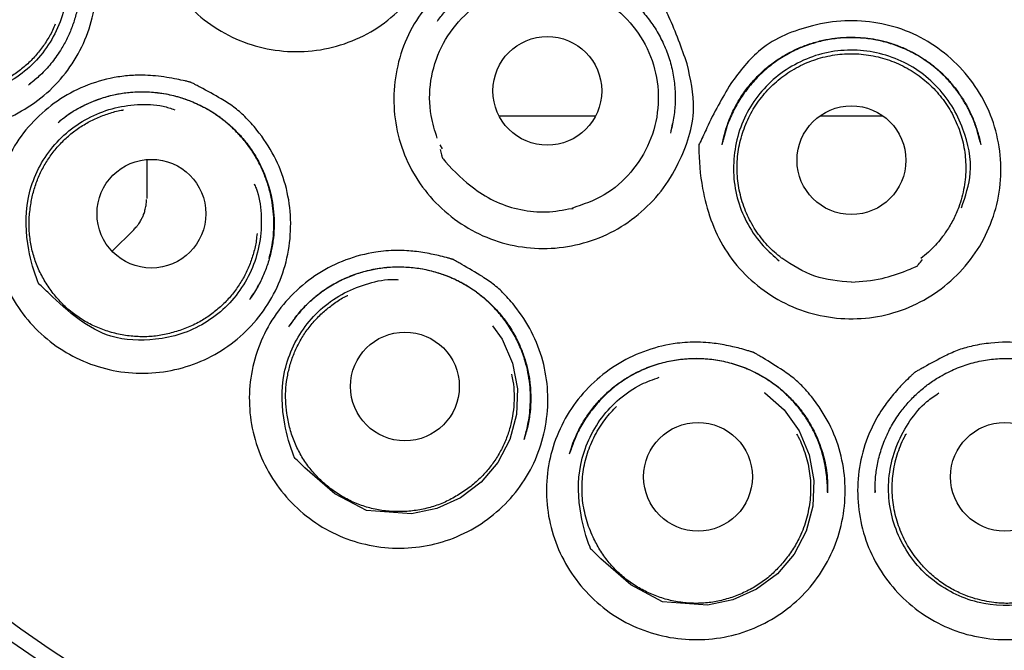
# Model space of a CAD drawing. Header units: millimetres. Extents: x 8 to 1520, y 12 to 1090.
# Tile 41 of 53: x 788.17 to 799.27, y 1055.54 to 1062.65. Entities that reach past the tile are written whole.
import ezdxf

# ---------------------------------------------------------------- set-up
doc = ezdxf.new("R2010")
doc.units = ezdxf.units.MM

msp = doc.modelspace()

# ---------------------------------------------------------------- linework, layer by layer
at = {"color": 7, "linetype": 'Continuous', "lineweight": 30}
for p, q in [((792.88, 1062.634), (792.886, 1062.641)), ((788.298, 1061.934), (788.347, 1061.977)), ((788.283, 1061.922), (788.271, 1061.912)), ((788.284, 1061.922), (788.298, 1061.934)), ((788.638, 1061.515), (788.621, 1061.503)), ((795.514, 1061.401), (795.52, 1061.43)), ((795.52, 1061.43), (795.529, 1061.475)), ((798.968, 1061.38), (798.994, 1061.271)), ((792.905, 1061.236), (792.932, 1061.191)), ((796.088, 1061.236), (796.09, 1061.245)), ((796.098, 1061.281), (796.095, 1061.27)), ((789.603, 1061.071), (789.603, 1060.663)), ((789.603, 1060.663), (789.603, 1060.634)), ((794.394, 1060.521), (794.411, 1060.521)), ((789.213, 1060.037), (789.456, 1060.28)), ((790.863, 1059.653), (790.876, 1059.683)), ((790.77, 1059.504), (790.761, 1059.491)), ((791.205, 1059.186), (791.21, 1059.193)), ((793.868, 1057.962), (793.863, 1057.944)), ((794.38, 1057.787), (794.374, 1057.77)), ((797.274, 1057.336), (797.274, 1057.322)), ((797.818, 1057.324), (797.818, 1057.34))]:
    msp.add_line(p, q, dxfattribs=at)
at = {"color": 7, "linetype": 'Continuous', "lineweight": 30, "flags": 128}
for points in [[(793.502, 1059.198), (793.611, 1059.046), (793.727, 1058.774), (793.782, 1058.486), (793.77, 1058.196), (793.695, 1057.914), (793.56, 1057.655), (793.373, 1057.433), (793.14, 1057.257), (792.873, 1057.136), (792.587, 1057.076), (792.081, 1057.113), (791.725, 1057.302), (791.386, 1057.596), (791.332, 1057.647), (791.332, 1057.647)], [(796.563, 1058.446), (796.57, 1058.442), (796.786, 1058.249), (796.956, 1058.012), (797.071, 1057.741), (797.124, 1057.452), (797.112, 1057.163), (797.035, 1056.881), (796.899, 1056.623), (796.711, 1056.401), (796.477, 1056.226), (796.209, 1056.105), (795.923, 1056.046), (795.417, 1056.084), (795.061, 1056.274), (794.723, 1056.568), (794.67, 1056.62), (794.67, 1056.62)]]:
    msp.add_lwpolyline(points, dxfattribs=at)
at = {"color": 7, "linetype": 'Continuous', "lineweight": 30}
for centre, radius in [((797.546, 1068.964), 16.35), ((797.546, 1068.964), 16.174), ((794.118, 1061.846), 0.613), ((797.546, 1061.064), 0.613), ((789.656, 1060.461), 0.613), ((792.513, 1058.513), 0.613), ((795.817, 1057.494), 0.613), ((799.275, 1057.494), 0.613)]:
    msp.add_circle(centre, radius, dxfattribs=at)
for points, knots in [([(797.546, 1086.816), (797.386, 1086.815), (797.071, 1086.813), (796.608, 1086.793), (796.161, 1086.764), (795.732, 1086.725), (795.32, 1086.678), (794.924, 1086.623), (794.532, 1086.56), (794.146, 1086.49), (793.767, 1086.412), (793.407, 1086.33), (793.066, 1086.245), (792.754, 1086.161), (792.469, 1086.079), (792.21, 1086), (791.967, 1085.922), (791.74, 1085.846), (791.529, 1085.772), (791.329, 1085.699), (791.023, 1085.583), (790.605, 1085.415), (790.076, 1085.182), (789.547, 1084.927), (789.017, 1084.65), (788.491, 1084.353), (787.971, 1084.034), (787.462, 1083.699), (786.967, 1083.348), (786.487, 1082.983), (786.021, 1082.603), (785.567, 1082.206), (785.124, 1081.793), (784.694, 1081.363), (784.279, 1080.919), (783.879, 1080.459), (783.496, 1079.988), (783.13, 1079.506), (782.782, 1079.014), (782.45, 1078.511), (782.134, 1077.993), (781.833, 1077.462), (781.549, 1076.918), (781.284, 1076.364), (781.039, 1075.802), (780.815, 1075.238), (780.612, 1074.671), (780.429, 1074.102), (780.266, 1073.528), (780.121, 1072.944), (779.995, 1072.351), (779.887, 1071.749), (779.8, 1071.141), (779.734, 1070.53), (779.688, 1069.922), (779.664, 1069.317), (779.66, 1068.718), (779.676, 1068.12), (779.712, 1067.52), (779.769, 1066.917), (779.847, 1066.312), (779.946, 1065.708), (780.065, 1065.105), (780.204, 1064.51), (780.362, 1063.924), (780.538, 1063.349), (780.732, 1062.782), (780.946, 1062.22), (781.18, 1061.661), (781.434, 1061.108), (781.708, 1060.563), (782.001, 1060.025), (782.312, 1059.498), (782.641, 1058.98), (782.988, 1058.473), (783.355, 1057.975), (783.729, 1057.5), (784.11, 1057.049), (784.497, 1056.62), (784.905, 1056.196), (785.335, 1055.777), (785.711, 1055.435), (786.024, 1055.164), (786.266, 1054.962), (786.515, 1054.762), (786.769, 1054.564), (786.992, 1054.398), (787.174, 1054.266), (787.308, 1054.169), (787.426, 1054.086), (787.528, 1054.015), (787.614, 1053.956), (787.682, 1053.909), (787.734, 1053.873), (787.763, 1053.854), (787.775, 1053.847)], [0, 0, 0, 0, 0.01046, 0.020552, 0.030284, 0.039666, 0.048704, 0.057404, 0.065771, 0.074592, 0.083021, 0.091062, 0.098708, 0.105954, 0.112192, 0.118091, 0.123643, 0.12885, 0.133713, 0.138256, 0.142736, 0.155129, 0.167633, 0.180492, 0.193494, 0.206654, 0.219954, 0.233312, 0.246467, 0.259609, 0.272694, 0.285732, 0.298981, 0.312217, 0.325454, 0.338706, 0.351993, 0.365096, 0.378228, 0.391361, 0.40448, 0.417837, 0.43121, 0.444588, 0.457933, 0.471221, 0.484239, 0.497239, 0.510237, 0.523246, 0.536516, 0.549836, 0.563207, 0.576606, 0.589971, 0.603048, 0.616089, 0.629109, 0.64212, 0.655374, 0.668652, 0.681968, 0.695335, 0.708737, 0.721881, 0.734964, 0.748006, 0.761026, 0.774276, 0.787531, 0.800807, 0.814129, 0.827512, 0.840783, 0.854166, 0.867635, 0.881202, 0.893636, 0.906184, 0.918963, 0.932024, 0.945381, 0.952176, 0.959053, 0.966005, 0.973027, 0.980081, 0.984132, 0.987733, 0.990885, 0.99359, 0.995851, 0.997669, 0.999049, 1, 1, 1, 1]), ([(807.317, 1053.847), (807.33, 1053.856), (807.361, 1053.877), (807.421, 1053.92), (807.499, 1053.973), (807.591, 1054.036), (807.714, 1054.121), (807.864, 1054.227), (808.06, 1054.369), (808.284, 1054.536), (808.537, 1054.731), (808.804, 1054.944), (809.083, 1055.177), (809.368, 1055.425), (809.651, 1055.681), (809.959, 1055.972), (810.286, 1056.297), (810.628, 1056.658), (810.953, 1057.019), (811.274, 1057.395), (811.59, 1057.786), (811.9, 1058.194), (812.194, 1058.605), (812.476, 1059.021), (812.745, 1059.444), (813.017, 1059.898), (813.289, 1060.385), (813.559, 1060.907), (813.811, 1061.437), (814.047, 1061.978), (814.267, 1062.531), (814.47, 1063.097), (814.655, 1063.67), (814.82, 1064.25), (814.965, 1064.831), (815.089, 1065.412), (815.194, 1065.99), (815.28, 1066.571), (815.347, 1067.157), (815.395, 1067.749), (815.424, 1068.347), (815.432, 1068.948), (815.42, 1069.55), (815.388, 1070.149), (815.337, 1070.742), (815.267, 1071.328), (815.177, 1071.909), (815.069, 1072.49), (814.941, 1073.07), (814.793, 1073.649), (814.625, 1074.223), (814.438, 1074.793), (814.232, 1075.355), (814.009, 1075.907), (813.769, 1076.448), (813.511, 1076.979), (813.236, 1077.503), (812.942, 1078.02), (812.63, 1078.529), (812.301, 1079.027), (811.956, 1079.514), (811.596, 1079.988), (811.222, 1080.448), (810.834, 1080.894), (810.431, 1081.328), (810.035, 1081.727), (809.649, 1082.092), (809.275, 1082.427), (808.891, 1082.751), (808.499, 1083.064), (808.101, 1083.364), (807.678, 1083.664), (807.235, 1083.96), (806.771, 1084.25), (806.312, 1084.517), (805.944, 1084.718), (805.665, 1084.863), (805.473, 1084.959), (805.273, 1085.057), (805.055, 1085.16), (804.816, 1085.269), (804.56, 1085.381), (804.288, 1085.495), (803.999, 1085.609), (803.69, 1085.726), (803.36, 1085.844), (803.02, 1085.957), (802.672, 1086.065), (802.318, 1086.167), (801.947, 1086.265), (801.559, 1086.36), (801.154, 1086.448), (800.731, 1086.53), (800.303, 1086.603), (799.871, 1086.665), (799.437, 1086.717), (798.986, 1086.76), (798.52, 1086.792), (798.038, 1086.812), (797.712, 1086.815), (797.546, 1086.816)], [0, 0, 0, 0, 0.001186, 0.002778, 0.004846, 0.007367, 0.010065, 0.014571, 0.019398, 0.025865, 0.032824, 0.040265, 0.048181, 0.056547, 0.064911, 0.073131, 0.084205, 0.095022, 0.105589, 0.115914, 0.127315, 0.138425, 0.149382, 0.160324, 0.171232, 0.182109, 0.194899, 0.207672, 0.22044, 0.233218, 0.246251, 0.259319, 0.27244, 0.285585, 0.298704, 0.311541, 0.324334, 0.337106, 0.34987, 0.362874, 0.375899, 0.38896, 0.402085, 0.415237, 0.428126, 0.440963, 0.453761, 0.466536, 0.479532, 0.492532, 0.505551, 0.518603, 0.531703, 0.544624, 0.557512, 0.570352, 0.583154, 0.596161, 0.609152, 0.622137, 0.635132, 0.648154, 0.660985, 0.673864, 0.68676, 0.699639, 0.710558, 0.721481, 0.732417, 0.743351, 0.754253, 0.764948, 0.777202, 0.789097, 0.800648, 0.811866, 0.816527, 0.82113, 0.825886, 0.831122, 0.836844, 0.843055, 0.849363, 0.856118, 0.863318, 0.870955, 0.879017, 0.886701, 0.89472, 0.903074, 0.911765, 0.920798, 0.930175, 0.939902, 0.94913, 0.958663, 0.968507, 0.978671, 0.989165, 1, 1, 1, 1]), ([(792.894, 1064.418), (792.937, 1064.25), (793.034, 1063.874), (792.879, 1063.367), (792.654, 1062.967), (792.4, 1062.692), (792.094, 1062.477), (791.746, 1062.338), (791.377, 1062.277), (791.005, 1062.3), (790.645, 1062.402), (790.318, 1062.583), (790.036, 1062.829), (789.815, 1063.131), (789.666, 1063.474), (789.595, 1063.842), (789.608, 1064.216), (789.701, 1064.577), (789.871, 1064.909), (790.112, 1065.195), (790.406, 1065.425), (790.745, 1065.58), (791.109, 1065.659), (791.604, 1065.657), (792.11, 1065.469), (792.448, 1065.241), (792.576, 1065.136), (792.581, 1065.132), (792.583, 1065.13), (792.583, 1065.13), (792.589, 1065.122), (792.614, 1065.056), (792.738, 1064.829), (792.827, 1064.596), (792.894, 1064.418)], [0, 0, 0, 0, 0.0483426, 0.1087463, 0.1437111, 0.1788427, 0.2140351, 0.249241, 0.2842897, 0.3194105, 0.3543551, 0.3894546, 0.4247223, 0.45961, 0.4947683, 0.5300414, 0.5651452, 0.6001601, 0.635024, 0.6702864, 0.7054595, 0.7403542, 0.7753957, 0.8104962, 0.8794928, 0.9244617, 0.9259353, 0.9263202, 0.9264249, 0.9264553, 0.9264713, 0.9293206, 0.94618, 1, 1, 1, 1]), ([(788.21, 1064.528), (788.259, 1064.5), (788.355, 1064.445), (788.493, 1064.33), (788.658, 1064.156), (788.836, 1063.909), (788.974, 1063.584), (789.043, 1063.238), (789.038, 1062.886), (788.965, 1062.541), (788.818, 1062.22), (788.611, 1061.937), (788.347, 1061.704), (788.041, 1061.529), (787.705, 1061.423), (787.354, 1061.388), (787.004, 1061.428), (786.669, 1061.538), (786.366, 1061.718), (786.104, 1061.954), (785.897, 1062.24), (785.751, 1062.563), (785.679, 1062.909), (785.677, 1063.263), (785.75, 1063.607), (785.891, 1063.929), (786.099, 1064.214), (786.359, 1064.451), (786.662, 1064.629), (786.939, 1064.722), (787.169, 1064.759), (787.325, 1064.768), (787.465, 1064.763), (787.585, 1064.752), (787.696, 1064.736), (787.777, 1064.721), (787.826, 1064.711), (787.846, 1064.706), (787.855, 1064.704), (787.859, 1064.703), (787.864, 1064.702), (787.874, 1064.697), (787.895, 1064.687), (787.928, 1064.671), (788.036, 1064.619), (788.13, 1064.57), (788.21, 1064.528)], [0, 0, 0, 0, 0.015951, 0.031373, 0.050821, 0.084083, 0.117158, 0.150131, 0.183492, 0.216748, 0.249739, 0.282955, 0.316115, 0.349352, 0.382615, 0.415823, 0.449088, 0.48227, 0.515347, 0.548526, 0.581682, 0.614914, 0.648258, 0.681405, 0.71463, 0.747654, 0.780871, 0.814198, 0.847216, 0.880245, 0.896788, 0.913581, 0.924703, 0.93674, 0.947763, 0.956661, 0.960277, 0.961811, 0.962474, 0.962991, 0.963103, 0.963919, 0.966127, 0.969617, 0.97439, 1, 1, 1, 1]), ([(786.814, 1064.463), (786.858, 1064.48), (786.953, 1064.516), (787.109, 1064.553), (787.266, 1064.574), (787.417, 1064.576), (787.558, 1064.565), (787.7, 1064.54), (787.854, 1064.497), (788.014, 1064.431), (788.174, 1064.341), (788.319, 1064.235), (788.446, 1064.115), (788.556, 1063.986), (788.649, 1063.847), (788.726, 1063.698), (788.787, 1063.539), (788.831, 1063.37), (788.854, 1063.193), (788.857, 1063.011), (788.837, 1062.841), (788.803, 1062.688), (788.758, 1062.552), (788.701, 1062.423), (788.624, 1062.288), (788.527, 1062.153), (788.41, 1062.026), (788.324, 1061.956), (788.283, 1061.922)], [0, 0, 0, 0, 0.033749, 0.07283, 0.113799, 0.145969, 0.179465, 0.213716, 0.247509, 0.291879, 0.335092, 0.37701, 0.417868, 0.457623, 0.496249, 0.535315, 0.575191, 0.61603, 0.657857, 0.700512, 0.744157, 0.777614, 0.811387, 0.84466, 0.877615, 0.920605, 0.962529, 1, 1, 1, 1]), ([(795.694, 1062.15), (795.732, 1061.982), (795.818, 1061.603), (795.649, 1061.102), (795.412, 1060.708), (795.149, 1060.441), (794.837, 1060.235), (794.485, 1060.106), (794.115, 1060.055), (793.743, 1060.088), (793.386, 1060.2), (793.064, 1060.391), (792.789, 1060.644), (792.576, 1060.951), (792.437, 1061.299), (792.376, 1061.668), (792.4, 1062.042), (792.503, 1062.399), (792.683, 1062.726), (792.932, 1063.005), (793.233, 1063.226), (793.577, 1063.372), (793.943, 1063.44), (794.438, 1063.424), (794.939, 1063.222), (795.271, 1062.985), (795.395, 1062.877), (795.401, 1062.872), (795.402, 1062.871), (795.402, 1062.871), (795.408, 1062.862), (795.432, 1062.796), (795.549, 1062.566), (795.631, 1062.33), (795.694, 1062.15)], [0, 0, 0, 0, 0.048343, 0.108746, 0.143711, 0.178843, 0.214035, 0.249241, 0.28429, 0.31941, 0.354355, 0.389455, 0.424722, 0.45961, 0.494768, 0.530041, 0.565145, 0.60016, 0.635024, 0.670286, 0.705459, 0.740354, 0.775396, 0.810496, 0.879493, 0.924462, 0.925935, 0.92632, 0.926425, 0.926455, 0.926471, 0.929321, 0.94618, 1, 1, 1, 1]), ([(792.886, 1062.641), (792.915, 1062.679), (792.976, 1062.758), (793.086, 1062.869), (793.216, 1062.975), (793.363, 1063.067), (793.523, 1063.142), (793.691, 1063.198), (793.863, 1063.233), (794.034, 1063.247), (794.203, 1063.242), (794.367, 1063.218), (794.526, 1063.177), (794.679, 1063.119), (794.826, 1063.044), (794.967, 1062.951), (795.098, 1062.841), (795.218, 1062.714), (795.324, 1062.572), (795.413, 1062.415), (795.484, 1062.246), (795.533, 1062.07), (795.559, 1061.89), (795.563, 1061.712), (795.546, 1061.537), (795.519, 1061.425), (795.506, 1061.369)], [0, 0, 0, 0, 0.035053, 0.074152, 0.114985, 0.157157, 0.200522, 0.243573, 0.285739, 0.327354, 0.368295, 0.408451, 0.448049, 0.48737, 0.527317, 0.568076, 0.60969, 0.651766, 0.694738, 0.73843, 0.782904, 0.827564, 0.871589, 0.914887, 0.957709, 1, 1, 1, 1]), ([(788.709, 1063.179), (788.71, 1063.088), (788.712, 1062.9), (788.636, 1062.621), (788.503, 1062.359), (788.316, 1062.131), (788.082, 1061.954), (787.815, 1061.828), (787.459, 1061.755), (787.044, 1061.765), (786.642, 1061.995), (786.416, 1062.205), (786.289, 1062.325), (786.271, 1062.342)], [0, 0, 0, 0, 0.078493, 0.163038, 0.247742, 0.332063, 0.416653, 0.501563, 0.586009, 0.732549, 0.848847, 0.978487, 1, 1, 1, 1]), ([(792.878, 1061.312), (792.851, 1061.396), (792.785, 1061.606), (792.788, 1061.966), (792.906, 1062.348), (793.138, 1062.677), (793.457, 1062.92), (793.836, 1063.054), (794.238, 1063.067), (794.625, 1062.958), (794.961, 1062.736), (795.214, 1062.423), (795.359, 1062.049), (795.384, 1061.648), (795.287, 1061.258), (795.075, 1060.919), (794.771, 1060.651), (794.52, 1060.564), (794.394, 1060.521)], [0, 0, 0, 0, 0.04262, 0.106446, 0.170271, 0.234096, 0.297922, 0.361747, 0.425572, 0.489398, 0.553223, 0.617048, 0.680873, 0.744699, 0.808524, 0.872349, 0.936175, 1, 1, 1, 1]), ([(796.186, 1061.928), (796.289, 1062.066), (796.522, 1062.379), (797.015, 1062.575), (797.471, 1062.651), (797.845, 1062.624), (798.204, 1062.521), (798.53, 1062.337), (798.808, 1062.089), (799.026, 1061.786), (799.174, 1061.443), (799.239, 1061.076), (799.225, 1060.701), (799.127, 1060.341), (798.953, 1060.009), (798.709, 1059.727), (798.411, 1059.499), (798.07, 1059.346), (797.705, 1059.269), (797.331, 1059.277), (796.966, 1059.363), (796.631, 1059.531), (796.34, 1059.765), (796.032, 1060.15), (795.861, 1060.661), (795.826, 1061.066), (795.827, 1061.231), (795.827, 1061.238), (795.827, 1061.24), (795.827, 1061.241), (795.83, 1061.25), (795.865, 1061.311), (795.964, 1061.549), (796.09, 1061.765), (796.186, 1061.928)], [0, 0, 0, 0, 0.048216, 0.10897, 0.143984, 0.179183, 0.214255, 0.249211, 0.284331, 0.31938, 0.354269, 0.389454, 0.42461, 0.459922, 0.494723, 0.530036, 0.565299, 0.600106, 0.635214, 0.67028, 0.705517, 0.740623, 0.775668, 0.810789, 0.879404, 0.924527, 0.926012, 0.9264, 0.926505, 0.926535, 0.926551, 0.9294, 0.946253, 1, 1, 1, 1]), ([(788.571, 1062.599), (788.561, 1062.575), (788.533, 1062.506), (788.471, 1062.4), (788.387, 1062.282), (788.289, 1062.176), (788.181, 1062.08), (788.062, 1061.998), (787.935, 1061.929), (787.8, 1061.876), (787.655, 1061.836), (787.5, 1061.812), (787.391, 1061.812), (787.337, 1061.813)], [0, 0, 0, 0, 0.050345, 0.143149, 0.235658, 0.328167, 0.42097, 0.513479, 0.605988, 0.698792, 0.791301, 0.89565, 1, 1, 1, 1]), ([(796.09, 1061.245), (796.098, 1061.281), (796.114, 1061.359), (796.151, 1061.479), (796.202, 1061.605), (796.27, 1061.733), (796.354, 1061.86), (796.455, 1061.981), (796.569, 1062.091), (796.692, 1062.186), (796.821, 1062.267), (796.954, 1062.332), (797.088, 1062.382), (797.223, 1062.419), (797.356, 1062.442), (797.489, 1062.453), (797.613, 1062.452), (797.734, 1062.441), (797.852, 1062.422), (797.978, 1062.389), (798.111, 1062.342), (798.247, 1062.278), (798.384, 1062.195), (798.52, 1062.09), (798.633, 1061.979), (798.726, 1061.867), (798.801, 1061.76), (798.868, 1061.642), (798.926, 1061.516), (798.955, 1061.426), (798.969, 1061.38)], [0, 0, 0, 0, 0.028435, 0.061067, 0.095539, 0.131969, 0.170459, 0.210674, 0.250841, 0.29018, 0.328282, 0.365437, 0.401592, 0.436658, 0.470631, 0.503688, 0.536939, 0.564603, 0.594772, 0.627586, 0.663069, 0.700858, 0.741164, 0.784292, 0.829778, 0.861435, 0.894459, 0.928639, 0.963794, 1, 1, 1, 1]), ([(798.997, 1061.269), (798.988, 1061.307), (798.969, 1061.388), (798.924, 1061.514), (798.866, 1061.64), (798.797, 1061.76), (798.721, 1061.869), (798.634, 1061.972), (798.529, 1062.076), (798.404, 1062.176), (798.258, 1062.267), (798.106, 1062.339), (797.95, 1062.393), (797.791, 1062.428), (797.629, 1062.447), (797.465, 1062.447), (797.299, 1062.429), (797.134, 1062.391), (796.971, 1062.334), (796.814, 1062.257), (796.665, 1062.16), (796.528, 1062.045), (796.405, 1061.914), (796.297, 1061.769), (796.209, 1061.612), (796.14, 1061.449), (796.112, 1061.336), (796.098, 1061.281)], [0, 0, 0, 0, 0.028698, 0.061986, 0.099868, 0.131415, 0.165164, 0.198729, 0.23175, 0.275077, 0.317734, 0.35956, 0.400478, 0.440665, 0.480695, 0.521391, 0.562669, 0.604567, 0.647264, 0.690809, 0.734769, 0.779226, 0.823891, 0.868536, 0.913199, 0.958003, 1, 1, 1, 1]), ([(798.786, 1060.527), (798.83, 1060.656), (798.93, 1060.946), (798.839, 1061.354), (798.686, 1061.683), (798.502, 1061.915), (798.274, 1062.104), (798.008, 1062.234), (797.721, 1062.305), (797.427, 1062.311), (797.137, 1062.254), (796.869, 1062.132), (796.631, 1061.957), (796.439, 1061.734), (796.3, 1061.474), (796.224, 1061.188), (796.208, 1060.892), (796.259, 1060.602), (796.373, 1060.332), (796.534, 1060.102), (796.67, 1059.983), (796.732, 1059.929)], [0, 0, 0, 0, 0.06909, 0.155418, 0.205385, 0.255598, 0.305998, 0.356293, 0.40642, 0.456495, 0.506298, 0.556531, 0.606936, 0.656796, 0.706521, 0.757223, 0.807875, 0.857582, 0.907408, 0.957805, 1, 1, 1, 1]), ([(796.759, 1059.96), (796.731, 1059.982), (796.676, 1060.027), (796.599, 1060.104), (796.528, 1060.187), (796.465, 1060.275), (796.41, 1060.368), (796.362, 1060.466), (796.323, 1060.567), (796.293, 1060.672), (796.271, 1060.778), (796.259, 1060.886), (796.256, 1060.995), (796.262, 1061.104), (796.277, 1061.211), (796.301, 1061.316), (796.334, 1061.42), (796.375, 1061.521), (796.425, 1061.617), (796.483, 1061.708), (796.548, 1061.796), (796.621, 1061.877), (796.7, 1061.951), (796.784, 1062.018), (796.875, 1062.079), (796.971, 1062.132), (797.07, 1062.176), (797.172, 1062.211), (797.278, 1062.239), (797.386, 1062.257), (797.494, 1062.265), (797.602, 1062.265), (797.711, 1062.256), (797.819, 1062.237), (797.923, 1062.21), (798.026, 1062.174), (798.125, 1062.129), (798.221, 1062.076), (798.31, 1062.016), (798.395, 1061.948), (798.474, 1061.873), (798.547, 1061.791), (798.611, 1061.705), (798.669, 1061.613), (798.718, 1061.516), (798.76, 1061.415), (798.792, 1061.312), (798.816, 1061.206), (798.831, 1061.098), (798.836, 1060.987), (798.832, 1060.874), (798.817, 1060.76), (798.793, 1060.646), (798.768, 1060.572), (798.755, 1060.534)], [0, 0, 0, 0, 0.018858, 0.037715, 0.057121, 0.076526, 0.095384, 0.114242, 0.133647, 0.153053, 0.17191, 0.190768, 0.210174, 0.229579, 0.248437, 0.267294, 0.2867, 0.306105, 0.324963, 0.343821, 0.363226, 0.382632, 0.401489, 0.420347, 0.439753, 0.459158, 0.478016, 0.496873, 0.516279, 0.535684, 0.554542, 0.5734, 0.592805, 0.612211, 0.631068, 0.649926, 0.669332, 0.688737, 0.707595, 0.726452, 0.745858, 0.765264, 0.784121, 0.802979, 0.822384, 0.84179, 0.860648, 0.879505, 0.898911, 0.918316, 0.938404, 0.958491, 0.979246, 1, 1, 1, 1]), ([(790.443, 1061.756), (790.491, 1061.727), (790.585, 1061.669), (790.72, 1061.549), (790.88, 1061.37), (791.05, 1061.117), (791.177, 1060.789), (791.235, 1060.442), (791.219, 1060.09), (791.134, 1059.748), (790.977, 1059.433), (790.76, 1059.157), (790.489, 1058.933), (790.177, 1058.768), (789.838, 1058.674), (789.485, 1058.65), (789.136, 1058.702), (788.804, 1058.823), (788.506, 1059.012), (788.252, 1059.257), (788.055, 1059.549), (787.919, 1059.876), (787.858, 1060.224), (787.868, 1060.577), (787.952, 1060.918), (788.104, 1061.235), (788.321, 1061.512), (788.588, 1061.741), (788.897, 1061.908), (789.177, 1061.991), (789.409, 1062.021), (789.565, 1062.025), (789.706, 1062.016), (789.825, 1062), (789.936, 1061.98), (790.017, 1061.963), (790.065, 1061.951), (790.085, 1061.946), (790.094, 1061.944), (790.098, 1061.943), (790.103, 1061.941), (790.113, 1061.936), (790.133, 1061.926), (790.166, 1061.909), (790.272, 1061.853), (790.365, 1061.801), (790.443, 1061.756)], [0, 0, 0, 0, 0.015952, 0.031373, 0.050821, 0.084084, 0.117158, 0.150132, 0.183492, 0.216749, 0.249739, 0.282955, 0.316115, 0.349352, 0.382614, 0.415823, 0.449088, 0.48227, 0.515347, 0.548525, 0.581682, 0.614914, 0.648258, 0.681404, 0.71463, 0.747653, 0.780871, 0.814198, 0.847216, 0.880245, 0.896788, 0.913581, 0.924703, 0.93674, 0.947763, 0.956661, 0.960277, 0.961811, 0.962474, 0.962991, 0.963103, 0.963919, 0.966127, 0.969617, 0.97439, 1, 1, 1, 1]), ([(788.606, 1061.491), (788.629, 1061.51), (788.667, 1061.542), (788.729, 1061.588), (788.788, 1061.625), (788.853, 1061.662), (788.933, 1061.702), (789.031, 1061.744), (789.15, 1061.783), (789.281, 1061.814), (789.436, 1061.835), (789.609, 1061.839), (789.794, 1061.82), (789.973, 1061.779), (790.144, 1061.716), (790.303, 1061.635), (790.45, 1061.537), (790.584, 1061.423), (790.705, 1061.292), (790.812, 1061.145), (790.901, 1060.983), (790.97, 1060.808), (791.014, 1060.639), (791.036, 1060.48), (791.042, 1060.334), (791.033, 1060.186), (791.009, 1060.04), (790.969, 1059.895), (790.915, 1059.754), (790.849, 1059.622), (790.796, 1059.542), (790.77, 1059.504)], [0, 0, 0, 0, 0.022683, 0.038663, 0.054719, 0.072076, 0.090759, 0.1177, 0.146971, 0.178777, 0.212246, 0.256294, 0.29984, 0.342642, 0.384905, 0.42673, 0.467641, 0.508394, 0.549951, 0.592089, 0.63513, 0.679007, 0.723462, 0.75735, 0.791583, 0.826032, 0.860881, 0.896116, 0.931639, 0.967441, 1, 1, 1, 1]), ([(790.983, 1059.956), (790.995, 1060.006), (791.019, 1060.103), (791.035, 1060.248), (791.038, 1060.387), (791.028, 1060.519), (791.006, 1060.656), (790.97, 1060.795), (790.917, 1060.935), (790.853, 1061.066), (790.778, 1061.189), (790.691, 1061.303), (790.593, 1061.409), (790.487, 1061.504), (790.372, 1061.588), (790.25, 1061.66), (790.121, 1061.722), (789.979, 1061.773), (789.835, 1061.808), (789.691, 1061.828), (789.551, 1061.835), (789.404, 1061.828), (789.249, 1061.805), (789.09, 1061.763), (788.948, 1061.707), (788.825, 1061.644), (788.726, 1061.584), (788.666, 1061.537), (788.638, 1061.515)], [0, 0, 0, 0, 0.041018, 0.080429, 0.117879, 0.153501, 0.187389, 0.229728, 0.269188, 0.308142, 0.347042, 0.385747, 0.424241, 0.462589, 0.500851, 0.538903, 0.576763, 0.616666, 0.660704, 0.696233, 0.733817, 0.77355, 0.815557, 0.859817, 0.906254, 0.938402, 0.971477, 1, 1, 1, 1]), ([(788.448, 1059.613), (788.432, 1059.629), (788.411, 1059.65), (788.388, 1059.669), (788.383, 1059.676), (788.383, 1059.676), (788.382, 1059.678), (788.38, 1059.683), (788.333, 1059.805), (788.244, 1060.113), (788.225, 1060.538), (788.343, 1060.908), (788.49, 1061.163), (788.69, 1061.38), (788.935, 1061.545), (789.208, 1061.656), (789.497, 1061.699), (789.74, 1061.693), (789.876, 1061.649), (789.919, 1061.634)], [0, 0, 0, 0, 0.020431, 0.027767, 0.027808, 0.027887, 0.028158, 0.029156, 0.032981, 0.149177, 0.32587, 0.416311, 0.506557, 0.596959, 0.68795, 0.778484, 0.868286, 0.957805, 1, 1, 1, 1]), ([(788.296, 1060.563), (788.304, 1060.61), (788.322, 1060.705), (788.368, 1060.842), (788.428, 1060.974), (788.504, 1061.097), (788.592, 1061.212), (788.693, 1061.315), (788.804, 1061.407), (788.926, 1061.485), (789.055, 1061.55), (789.192, 1061.598), (789.288, 1061.625), (789.34, 1061.631), (789.343, 1061.632)], [0, 0, 0, 0, 0.090193, 0.180674, 0.270867, 0.36106, 0.451541, 0.541734, 0.631927, 0.722408, 0.812601, 0.902794, 0.993275, 1, 1, 1, 1]), ([(793.576, 1061.564), (793.634, 1061.564), (793.763, 1061.564), (793.975, 1061.564), (794.211, 1061.564), (794.439, 1061.564), (794.592, 1061.564), (794.659, 1061.564)], [0, 0, 0, 0, 0.1752302, 0.3911584, 0.6076841, 0.8285781, 1, 1, 1, 1]), ([(797.197, 1061.564), (797.313, 1061.564), (797.527, 1061.564), (797.76, 1061.564), (797.876, 1061.564), (797.895, 1061.564)], [0, 0, 0, 0, 0.5001484, 0.9184338, 1, 1, 1, 1]), ([(798.969, 1061.38), (798.969, 1061.38), (798.985, 1061.334), (798.994, 1061.285), (799.003, 1061.236)], [0, 0, 0, 0, 0.000755, 1, 1, 1, 1]), ([(792.91, 1061.185), (792.915, 1061.165), (792.922, 1061.138), (792.93, 1061.108), (792.932, 1061.098), (792.933, 1061.094), (792.933, 1061.094), (792.933, 1061.093), (792.933, 1061.093), (792.934, 1061.093), (792.934, 1061.093), (792.934, 1061.093), (792.935, 1061.092), (792.937, 1061.089), (792.949, 1061.074), (793.058, 1060.946), (793.248, 1060.763), (793.541, 1060.584), (793.818, 1060.497), (794.109, 1060.467), (794.299, 1060.503), (794.394, 1060.521)], [0, 0, 0, 0, 0.0357707, 0.0470039, 0.0530744, 0.0537212, 0.0539082, 0.0540028, 0.0540151, 0.0540272, 0.054064, 0.0541255, 0.054616, 0.056744, 0.0603467, 0.088199, 0.3436004, 0.50664, 0.6706635, 0.835119, 1, 1, 1, 1]), ([(790.814, 1060.798), (790.821, 1060.782), (790.869, 1060.676), (790.899, 1060.46), (790.892, 1060.168), (790.817, 1059.883), (790.682, 1059.622), (790.495, 1059.395), (790.259, 1059.219), (789.992, 1059.094), (789.635, 1059.023), (789.22, 1059.034), (788.818, 1059.265), (788.592, 1059.476), (788.466, 1059.596), (788.448, 1059.613)], [0, 0, 0, 0, 0.01416, 0.090996, 0.16699, 0.243415, 0.319985, 0.396207, 0.472674, 0.549429, 0.625766, 0.758234, 0.863363, 0.980553, 1, 1, 1, 1]), ([(789.898, 1059.121), (789.847, 1059.108), (789.744, 1059.083), (789.585, 1059.07), (789.424, 1059.077), (789.264, 1059.105), (789.107, 1059.15), (788.96, 1059.215), (788.823, 1059.297), (788.697, 1059.397), (788.585, 1059.512), (788.488, 1059.641), (788.407, 1059.78), (788.344, 1059.927), (788.301, 1060.082), (788.278, 1060.242), (788.274, 1060.404), (788.288, 1060.51), (788.296, 1060.563)], [0, 0, 0, 0, 0.062128, 0.123773, 0.185976, 0.249756, 0.313566, 0.375801, 0.43748, 0.499651, 0.562088, 0.624822, 0.687268, 0.74945, 0.811544, 0.874691, 0.937585, 1, 1, 1, 1]), ([(789.456, 1060.28), (789.468, 1060.292), (789.488, 1060.313), (789.511, 1060.345), (789.528, 1060.37), (789.541, 1060.393), (789.555, 1060.421), (789.57, 1060.456), (789.585, 1060.502), (789.598, 1060.558), (789.6, 1060.6), (789.602, 1060.622)], [0, 0, 0, 0, 0.132074, 0.232335, 0.300975, 0.370113, 0.445075, 0.548447, 0.673546, 0.823745, 1, 1, 1, 1]), ([(798.755, 1060.534), (798.736, 1060.488), (798.698, 1060.395), (798.629, 1060.279), (798.56, 1060.183), (798.491, 1060.103), (798.415, 1060.026), (798.357, 1059.979), (798.327, 1059.956)], [0, 0, 0, 0, 0.2059305, 0.4147293, 0.5539064, 0.6939573, 0.8464033, 1, 1, 1, 1]), ([(790.846, 1060.237), (790.843, 1060.211), (790.837, 1060.136), (790.809, 1060.017), (790.763, 1059.88), (790.702, 1059.749), (790.626, 1059.626), (790.537, 1059.512), (790.435, 1059.409), (790.323, 1059.318), (790.196, 1059.237), (790.054, 1059.168), (789.95, 1059.137), (789.898, 1059.121)], [0, 0, 0, 0, 0.050345, 0.143149, 0.235658, 0.328167, 0.42097, 0.513479, 0.605988, 0.698792, 0.791301, 0.89565, 1, 1, 1, 1]), ([(793.386, 1059.751), (793.433, 1059.72), (793.525, 1059.659), (793.656, 1059.536), (793.81, 1059.352), (793.972, 1059.095), (794.089, 1058.763), (794.136, 1058.415), (794.109, 1058.064), (794.013, 1057.725), (793.846, 1057.415), (793.62, 1057.147), (793.341, 1056.931), (793.024, 1056.776), (792.681, 1056.693), (792.328, 1056.681), (791.981, 1056.743), (791.652, 1056.873), (791.36, 1057.071), (791.113, 1057.324), (790.925, 1057.622), (790.8, 1057.952), (790.749, 1058.301), (790.77, 1058.653), (790.866, 1058.991), (791.028, 1059.303), (791.254, 1059.573), (791.528, 1059.793), (791.843, 1059.95), (792.107, 1060.02), (792.3, 1060.042), (792.417, 1060.047), (792.525, 1060.045), (792.624, 1060.036), (792.716, 1060.024), (792.806, 1060.008), (792.895, 1059.988), (792.965, 1059.971), (793.013, 1059.958), (793.033, 1059.952), (793.042, 1059.949), (793.046, 1059.948), (793.051, 1059.946), (793.061, 1059.941), (793.081, 1059.93), (793.113, 1059.912), (793.217, 1059.854), (793.309, 1059.798), (793.386, 1059.751)], [0, 0, 0, 0, 0.015952, 0.031373, 0.050822, 0.084086, 0.11716, 0.150134, 0.183494, 0.216752, 0.249742, 0.282959, 0.316119, 0.349429, 0.382664, 0.415786, 0.448974, 0.48219, 0.515387, 0.54854, 0.581684, 0.614921, 0.648243, 0.681389, 0.714616, 0.74764, 0.780858, 0.814185, 0.847204, 0.880233, 0.891246, 0.902343, 0.913578, 0.921836, 0.930602, 0.939897, 0.947762, 0.956661, 0.960277, 0.96181, 0.962474, 0.962991, 0.963103, 0.963918, 0.966126, 0.969617, 0.974389, 1, 1, 1, 1]), ([(791.21, 1059.193), (791.238, 1059.233), (791.297, 1059.319), (791.404, 1059.438), (791.531, 1059.552), (791.677, 1059.652), (791.836, 1059.736), (792.005, 1059.799), (792.177, 1059.841), (792.35, 1059.862), (792.522, 1059.863), (792.689, 1059.845), (792.852, 1059.808), (793.009, 1059.754), (793.161, 1059.682), (793.306, 1059.592), (793.441, 1059.484), (793.564, 1059.361), (793.673, 1059.222), (793.758, 1059.082), (793.823, 1058.944), (793.87, 1058.813), (793.906, 1058.674), (793.927, 1058.528), (793.935, 1058.377), (793.926, 1058.223), (793.901, 1058.066), (793.87, 1057.963), (793.855, 1057.912)], [0, 0, 0, 0, 0.035084, 0.07362, 0.113567, 0.155118, 0.197678, 0.239584, 0.280942, 0.321644, 0.361453, 0.400765, 0.439367, 0.477811, 0.517022, 0.556775, 0.596851, 0.637446, 0.678623, 0.720216, 0.752047, 0.784723, 0.818201, 0.852705, 0.888153, 0.924444, 0.961687, 1, 1, 1, 1]), ([(793.861, 1057.929), (793.866, 1057.948), (793.879, 1057.991), (793.897, 1058.068), (793.914, 1058.164), (793.927, 1058.278), (793.93, 1058.406), (793.922, 1058.539), (793.902, 1058.67), (793.867, 1058.811), (793.813, 1058.961), (793.737, 1059.114), (793.645, 1059.255), (793.538, 1059.384), (793.419, 1059.499), (793.288, 1059.601), (793.147, 1059.687), (792.997, 1059.756), (792.852, 1059.805), (792.717, 1059.836), (792.593, 1059.853), (792.468, 1059.86), (792.339, 1059.857), (792.204, 1059.841), (792.061, 1059.811), (791.914, 1059.763), (791.764, 1059.697), (791.615, 1059.609), (791.487, 1059.511), (791.382, 1059.412), (791.327, 1059.348), (791.3, 1059.316)], [0, 0, 0, 0, 0.014392, 0.033466, 0.057252, 0.085653, 0.118069, 0.150776, 0.183234, 0.215361, 0.257634, 0.29937, 0.340618, 0.381194, 0.421443, 0.461779, 0.502113, 0.542423, 0.582891, 0.613436, 0.643903, 0.674277, 0.705248, 0.738427, 0.77393, 0.811691, 0.851679, 0.893852, 0.938381, 0.969386, 1, 1, 1, 1]), ([(797.546, 1059.688), (797.404, 1059.7), (797.12, 1059.725), (796.881, 1059.88), (796.761, 1059.958)], [0, 0, 0, 0, 0.499075, 1, 1, 1, 1]), ([(797.546, 1059.688), (797.662, 1059.697), (797.874, 1059.715), (798.105, 1059.794), (798.233, 1059.847), (798.273, 1059.865), (798.285, 1059.871), (798.286, 1059.871), (798.286, 1059.872), (798.286, 1059.872), (798.286, 1059.872), (798.287, 1059.872), (798.287, 1059.872), (798.288, 1059.873), (798.293, 1059.879), (798.313, 1059.902), (798.332, 1059.925), (798.348, 1059.944)], [0, 0, 0, 0, 0.402843, 0.736587, 0.843152, 0.884281, 0.889305, 0.889828, 0.890023, 0.89005, 0.890069, 0.890144, 0.890507, 0.892071, 0.894726, 0.915611, 1, 1, 1, 1]), ([(790.86, 1059.654), (790.838, 1059.611), (790.812, 1059.559), (790.776, 1059.513), (790.769, 1059.505)], [0, 0, 0, 0, 0.822781, 1, 1, 1, 1]), ([(790.772, 1059.506), (790.805, 1059.553), (790.838, 1059.601), (790.863, 1059.653), (790.863, 1059.653)], [0, 0, 0, 0, 0.998521, 1, 1, 1, 1]), ([(791.332, 1057.647), (791.317, 1057.663), (791.296, 1057.685), (791.272, 1057.704), (791.268, 1057.711), (791.268, 1057.711), (791.267, 1057.712), (791.265, 1057.717), (791.218, 1057.839), (791.13, 1058.148), (791.113, 1058.572), (791.233, 1058.942), (791.381, 1059.196), (791.582, 1059.412), (791.828, 1059.577), (792.101, 1059.681), (792.311, 1059.727), (792.423, 1059.718), (792.438, 1059.717)], [0, 0, 0, 0, 0.023155, 0.031469, 0.031515, 0.031604, 0.031911, 0.033043, 0.037377, 0.169062, 0.369309, 0.471805, 0.574081, 0.676534, 0.779653, 0.882257, 0.984028, 1, 1, 1, 1]), ([(791.183, 1058.21), (791.177, 1058.257), (791.166, 1058.353), (791.17, 1058.498), (791.189, 1058.641), (791.224, 1058.781), (791.275, 1058.917), (791.34, 1059.046), (791.42, 1059.166), (791.513, 1059.277), (791.618, 1059.377), (791.734, 1059.463), (791.818, 1059.517), (791.866, 1059.538), (791.869, 1059.54)], [0, 0, 0, 0, 0.090193, 0.180674, 0.270867, 0.36106, 0.451541, 0.541734, 0.631927, 0.722408, 0.812601, 0.902794, 0.993275, 1, 1, 1, 1]), ([(791.3, 1059.316), (791.299, 1059.315), (791.268, 1059.28), (791.242, 1059.241), (791.217, 1059.203)], [0, 0, 0, 0, 0.039861, 1, 1, 1, 1]), ([(796.776, 1058.692), (796.822, 1058.659), (796.913, 1058.596), (797.04, 1058.469), (797.189, 1058.282), (797.344, 1058.02), (797.451, 1057.686), (797.488, 1057.336), (797.451, 1056.987), (797.345, 1056.651), (797.17, 1056.346), (796.936, 1056.083), (796.651, 1055.876), (796.329, 1055.729), (795.983, 1055.656), (795.63, 1055.653), (795.284, 1055.724), (794.959, 1055.862), (794.672, 1056.068), (794.433, 1056.327), (794.253, 1056.629), (794.138, 1056.963), (794.097, 1057.313), (794.128, 1057.664), (794.233, 1057.999), (794.404, 1058.306), (794.638, 1058.57), (794.919, 1058.782), (795.238, 1058.931), (795.504, 1058.994), (795.698, 1059.011), (795.815, 1059.013), (795.923, 1059.007), (796.022, 1058.996), (796.114, 1058.981), (796.203, 1058.963), (796.292, 1058.941), (796.361, 1058.922), (796.409, 1058.907), (796.428, 1058.901), (796.437, 1058.898), (796.442, 1058.897), (796.446, 1058.895), (796.456, 1058.889), (796.476, 1058.878), (796.507, 1058.859), (796.61, 1058.798), (796.7, 1058.74), (796.776, 1058.692)], [0, 0, 0, 0, 0.015952, 0.031373, 0.050822, 0.084086, 0.11716, 0.150135, 0.183494, 0.216752, 0.249742, 0.282959, 0.316119, 0.349429, 0.382664, 0.415786, 0.448974, 0.48219, 0.515387, 0.548539, 0.581684, 0.614921, 0.648243, 0.681389, 0.714616, 0.747639, 0.780858, 0.814185, 0.847204, 0.880233, 0.891246, 0.902343, 0.913578, 0.921836, 0.930602, 0.939897, 0.947762, 0.956661, 0.960277, 0.961811, 0.962474, 0.962991, 0.963103, 0.963918, 0.966126, 0.969617, 0.974389, 1, 1, 1, 1]), ([(798.603, 1058.858), (798.654, 1058.882), (798.754, 1058.929), (798.927, 1058.976), (799.165, 1059.012), (799.469, 1059.017), (799.814, 1058.944), (800.137, 1058.803), (800.423, 1058.597), (800.663, 1058.34), (800.842, 1058.037), (800.955, 1057.704), (800.995, 1057.354), (800.963, 1057.003), (800.856, 1056.667), (800.683, 1056.36), (800.45, 1056.096), (800.168, 1055.883), (799.847, 1055.737), (799.503, 1055.657), (799.15, 1055.652), (798.802, 1055.717), (798.477, 1055.855), (798.187, 1056.056), (797.947, 1056.313), (797.763, 1056.613), (797.65, 1056.946), (797.604, 1057.295), (797.632, 1057.645), (797.709, 1057.906), (797.791, 1058.082), (797.847, 1058.185), (797.905, 1058.276), (797.964, 1058.356), (798.022, 1058.428), (798.083, 1058.496), (798.146, 1058.562), (798.197, 1058.613), (798.233, 1058.647), (798.248, 1058.661), (798.255, 1058.667), (798.258, 1058.67), (798.262, 1058.673), (798.272, 1058.679), (798.292, 1058.69), (798.324, 1058.708), (798.428, 1058.767), (798.523, 1058.816), (798.603, 1058.858)], [0, 0, 0, 0, 0.015952, 0.031373, 0.050822, 0.084083, 0.11716, 0.150131, 0.183494, 0.216751, 0.249742, 0.282961, 0.316119, 0.349433, 0.382664, 0.415788, 0.448974, 0.482191, 0.515387, 0.548542, 0.581684, 0.614925, 0.648243, 0.681391, 0.714616, 0.747638, 0.780858, 0.814181, 0.847204, 0.88023, 0.891243, 0.902341, 0.913578, 0.921836, 0.930602, 0.939896, 0.947762, 0.956661, 0.960277, 0.96181, 0.962474, 0.962991, 0.963103, 0.963918, 0.966126, 0.969617, 0.974389, 1, 1, 1, 1]), ([(794.369, 1057.752), (794.378, 1057.783), (794.398, 1057.85), (794.439, 1057.954), (794.493, 1058.065), (794.564, 1058.182), (794.652, 1058.299), (794.754, 1058.409), (794.866, 1058.509), (795, 1058.604), (795.155, 1058.69), (795.332, 1058.76), (795.512, 1058.806), (795.694, 1058.829), (795.877, 1058.83), (796.06, 1058.809), (796.241, 1058.764), (796.419, 1058.696), (796.574, 1058.612), (796.707, 1058.52), (796.818, 1058.424), (796.919, 1058.319), (797.017, 1058.195), (797.107, 1058.05), (797.183, 1057.886), (797.232, 1057.733), (797.261, 1057.597), (797.275, 1057.485), (797.278, 1057.39), (797.277, 1057.336), (797.276, 1057.312)], [0, 0, 0, 0, 0.023454, 0.049812, 0.078981, 0.110817, 0.145543, 0.18102, 0.215889, 0.250179, 0.295227, 0.339345, 0.382504, 0.424896, 0.466892, 0.509609, 0.55289, 0.596825, 0.641651, 0.675569, 0.709677, 0.74371, 0.777074, 0.820211, 0.862244, 0.902997, 0.932591, 0.959598, 0.981973, 1, 1, 1, 1]), ([(797.277, 1057.338), (797.276, 1057.365), (797.275, 1057.425), (797.265, 1057.521), (797.25, 1057.625), (797.225, 1057.735), (797.189, 1057.85), (797.141, 1057.968), (797.079, 1058.087), (797.004, 1058.205), (796.914, 1058.319), (796.812, 1058.426), (796.7, 1058.521), (796.569, 1058.612), (796.416, 1058.694), (796.242, 1058.761), (796.064, 1058.805), (795.885, 1058.827), (795.707, 1058.827), (795.53, 1058.806), (795.354, 1058.763), (795.182, 1058.698), (795.017, 1058.611), (794.863, 1058.502), (794.724, 1058.374), (794.604, 1058.233), (794.505, 1058.082), (794.43, 1057.934), (794.396, 1057.833), (794.38, 1057.787)], [0, 0, 0, 0, 0.019745, 0.042749, 0.068081, 0.095089, 0.12365, 0.153794, 0.185565, 0.218992, 0.253918, 0.289079, 0.323786, 0.358065, 0.402906, 0.446961, 0.490439, 0.532938, 0.574665, 0.616899, 0.65983, 0.703354, 0.747416, 0.792101, 0.837495, 0.881875, 0.924364, 0.965208, 1, 1, 1, 1]), ([(797.815, 1057.314), (797.815, 1057.338), (797.813, 1057.391), (797.816, 1057.472), (797.825, 1057.555), (797.838, 1057.635), (797.864, 1057.746), (797.909, 1057.886), (797.985, 1058.05), (798.074, 1058.195), (798.173, 1058.319), (798.273, 1058.424), (798.385, 1058.52), (798.518, 1058.612), (798.673, 1058.696), (798.85, 1058.764), (799.032, 1058.809), (799.215, 1058.83), (799.397, 1058.829), (799.579, 1058.806), (799.76, 1058.76), (799.937, 1058.69), (800.092, 1058.604), (800.225, 1058.509), (800.338, 1058.409), (800.44, 1058.299), (800.528, 1058.182), (800.599, 1058.066), (800.652, 1057.954), (800.693, 1057.851), (800.713, 1057.785), (800.722, 1057.754)], [0, 0, 0, 0, 0.017808, 0.040058, 0.057518, 0.076853, 0.096676, 0.137463, 0.179531, 0.222704, 0.256096, 0.290157, 0.324294, 0.35824, 0.403104, 0.447075, 0.490393, 0.533145, 0.575176, 0.617604, 0.660799, 0.704955, 0.75004, 0.784359, 0.819257, 0.854764, 0.889505, 0.921318, 0.950424, 0.976682, 1, 1, 1, 1]), ([(793.716, 1058.65), (793.721, 1058.624), (793.737, 1058.551), (793.746, 1058.429), (793.742, 1058.284), (793.722, 1058.141), (793.686, 1058.001), (793.634, 1057.866), (793.567, 1057.738), (793.487, 1057.618), (793.389, 1057.503), (793.274, 1057.395), (793.184, 1057.335), (793.139, 1057.304)], [0, 0, 0, 0, 0.0503452, 0.143149, 0.2356578, 0.3281666, 0.4209704, 0.5134793, 0.6059881, 0.6987919, 0.7913007, 0.8956504, 1, 1, 1, 1]), ([(794.67, 1056.62), (794.654, 1056.636), (794.634, 1056.657), (794.61, 1056.676), (794.605, 1056.683), (794.605, 1056.683), (794.605, 1056.685), (794.603, 1056.69), (794.556, 1056.812), (794.469, 1057.12), (794.454, 1057.544), (794.575, 1057.913), (794.725, 1058.167), (794.927, 1058.381), (795.15, 1058.536), (795.312, 1058.592), (795.38, 1058.616)], [0, 0, 0, 0, 0.027069, 0.036788, 0.036843, 0.036947, 0.037306, 0.038629, 0.043696, 0.197643, 0.431741, 0.551565, 0.671131, 0.790906, 0.911456, 1, 1, 1, 1]), ([(800.055, 1056.25), (800.039, 1056.235), (800.018, 1056.214), (799.999, 1056.19), (799.992, 1056.185), (799.992, 1056.185), (799.99, 1056.184), (799.985, 1056.182), (799.864, 1056.135), (799.555, 1056.044), (799.128, 1056.025), (798.756, 1056.142), (798.5, 1056.288), (798.282, 1056.486), (798.116, 1056.73), (798.004, 1057.002), (797.955, 1057.291), (797.972, 1057.584), (798.055, 1057.868), (798.196, 1058.127), (798.359, 1058.323), (798.485, 1058.408), (798.531, 1058.439)], [0, 0, 0, 0, 0.01609, 0.021817, 0.02185, 0.021911, 0.022121, 0.022895, 0.025857, 0.116244, 0.254927, 0.325481, 0.395912, 0.466053, 0.536748, 0.607626, 0.677702, 0.747609, 0.818847, 0.890154, 0.960087, 1, 1, 1, 1]), ([(793.139, 1057.304), (793.094, 1057.277), (793.003, 1057.222), (792.855, 1057.163), (792.699, 1057.122), (792.538, 1057.101), (792.375, 1057.099), (792.215, 1057.117), (792.059, 1057.156), (791.91, 1057.214), (791.769, 1057.291), (791.638, 1057.385), (791.52, 1057.494), (791.417, 1057.617), (791.329, 1057.752), (791.261, 1057.898), (791.209, 1058.051), (791.192, 1058.157), (791.183, 1058.21)], [0, 0, 0, 0, 0.062125, 0.123767, 0.185973, 0.249756, 0.313565, 0.3758, 0.43748, 0.499651, 0.562088, 0.624822, 0.687269, 0.74945, 0.811544, 0.874691, 0.937586, 1, 1, 1, 1]), ([(794.635, 1056.812), (794.621, 1056.844), (794.591, 1056.909), (794.558, 1057.012), (794.532, 1057.118), (794.515, 1057.225), (794.508, 1057.333), (794.51, 1057.441), (794.52, 1057.549), (794.541, 1057.656), (794.569, 1057.76), (794.607, 1057.861), (794.653, 1057.96), (794.708, 1058.054), (794.769, 1058.142), (794.833, 1058.22), (794.879, 1058.265), (794.899, 1058.285)], [0, 0, 0, 0, 0.0667462, 0.1334924, 0.2021777, 0.270863, 0.3376092, 0.4043554, 0.4730407, 0.541726, 0.6084722, 0.6752184, 0.7439037, 0.812589, 0.8793352, 0.9460814, 1, 1, 1, 1]), ([(796.927, 1057.979), (796.934, 1057.967), (796.958, 1057.925), (796.993, 1057.846), (797.03, 1057.743), (797.058, 1057.638), (797.076, 1057.532), (797.086, 1057.424), (797.087, 1057.316), (797.078, 1057.207), (797.06, 1057.101), (797.034, 1056.996), (796.998, 1056.893), (796.946, 1056.777), (796.874, 1056.651), (796.806, 1056.566), (796.772, 1056.524)], [0, 0, 0, 0, 0.026295, 0.09476, 0.165214, 0.235668, 0.304133, 0.372598, 0.443052, 0.513506, 0.581971, 0.650436, 0.72089, 0.791344, 0.894832, 1, 1, 1, 1]), ([(798.32, 1056.524), (798.297, 1056.551), (798.252, 1056.606), (798.192, 1056.696), (798.139, 1056.791), (798.095, 1056.89), (798.059, 1056.992), (798.032, 1057.097), (798.014, 1057.204), (798.005, 1057.312), (798.005, 1057.42), (798.015, 1057.528), (798.033, 1057.635), (798.061, 1057.74), (798.097, 1057.842), (798.132, 1057.922), (798.157, 1057.966), (798.165, 1057.979)], [0, 0, 0, 0, 0.0684595, 0.136919, 0.2073674, 0.2778158, 0.3462753, 0.4147348, 0.4851832, 0.5556315, 0.624091, 0.6925505, 0.7629989, 0.8334473, 0.9019068, 0.9703663, 1, 1, 1, 1]), ([(796.772, 1056.524), (796.736, 1056.484), (796.666, 1056.405), (796.542, 1056.305), (796.405, 1056.22), (796.257, 1056.152), (796.102, 1056.102), (795.943, 1056.072), (795.784, 1056.063), (795.624, 1056.075), (795.466, 1056.107), (795.314, 1056.158), (795.168, 1056.228), (795.034, 1056.314), (794.91, 1056.418), (794.802, 1056.537), (794.707, 1056.668), (794.659, 1056.764), (794.635, 1056.812)], [0, 0, 0, 0, 0.062122, 0.123763, 0.185969, 0.249756, 0.313562, 0.375796, 0.437477, 0.499651, 0.562088, 0.624822, 0.687268, 0.74945, 0.811544, 0.874691, 0.937586, 1, 1, 1, 1]), ([(800.456, 1056.812), (800.432, 1056.764), (800.384, 1056.668), (800.29, 1056.537), (800.181, 1056.418), (800.058, 1056.314), (799.923, 1056.228), (799.778, 1056.158), (799.625, 1056.107), (799.468, 1056.075), (799.308, 1056.063), (799.166, 1056.071), (799.044, 1056.092), (798.939, 1056.118), (798.819, 1056.159), (798.689, 1056.219), (798.552, 1056.304), (798.427, 1056.404), (798.355, 1056.484), (798.32, 1056.524)], [0, 0, 0, 0, 0.062399, 0.125313, 0.188427, 0.250558, 0.312706, 0.37519, 0.437891, 0.500365, 0.562515, 0.624189, 0.665574, 0.707518, 0.750314, 0.812827, 0.875062, 0.937886, 1, 1, 1, 1])]:
    msp.add_open_spline(points, degree=3, knots=knots, dxfattribs=at)

doc.saveas('drawing.dxf')
